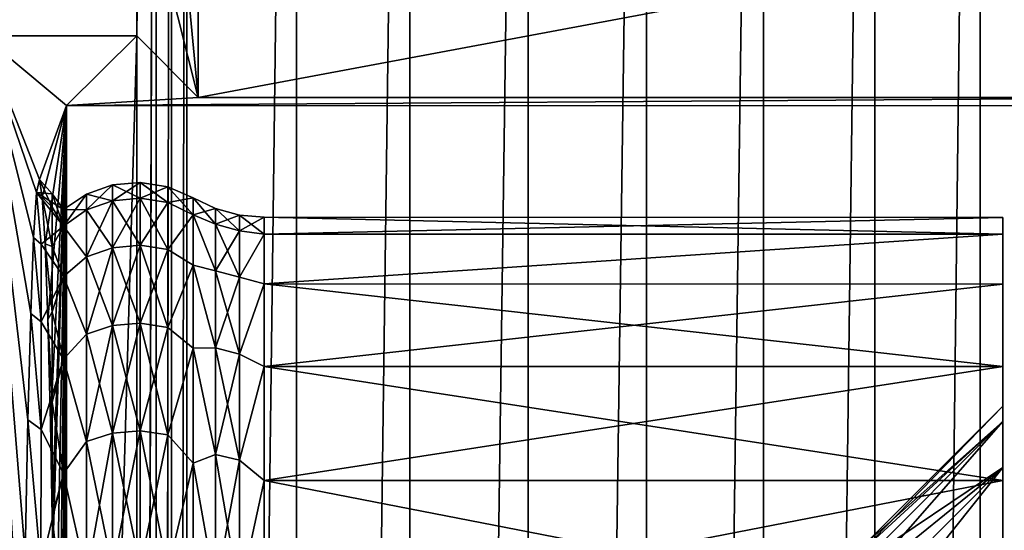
# Model space of a CAD drawing. Header units: metres. Extents: x -205 to 205, y -104 to 104.
# Tile 119 of 256: x -171.34 to -164.29, y 15.51 to 19.17. Entities that reach past the tile are written whole.
import ezdxf

# ---------------------------------------------------------------- set-up
doc = ezdxf.new("R2010")
doc.units = ezdxf.units.M
doc.layers.add('solid_01_2-CONSUMER_EHM_BOX_SW0001', color=7, linetype='CONTINUOUS')

msp = doc.modelspace()

# ---------------------------------------------------------------- linework, layer by layer
at = {"layer": 'solid_01_2-CONSUMER_EHM_BOX_SW0001'}
for points in [[(-200.010849, -74.958488), (-200.010773, 75.041512), (-0.010778, 75.04142)], [(-0.010849, -74.95858), (-200.010849, -74.958488), (-0.010778, 75.04142)], [(-173.512405, -37.4473, 108.5), (-88.501671, 37.540531, 108.5), (-173.501678, 37.5527, 108.5)], [(-173.512405, -37.4473, 108.5), (-88.512413, -37.459469, 108.5), (-88.501671, 37.540531, 108.5)], [(-163.784042, 32.229504, 63.099998), (-164.473282, -31.624537, 63.099998), (-164.464203, 31.727352, 63.099998)], [(-163.784042, 32.229504, 63.099998), (-163.793259, -32.126884, 63.099998), (-164.473282, -31.624537, 63.099998)], [(-164.464203, 31.727352, 63.099998), (-165.226944, -31.224806, 63.099998), (-165.217987, 31.327837, 63.099998)], [(-164.464203, 31.727352, 63.099998), (-164.473282, -31.624537, 63.099998), (-165.226944, -31.224806, 63.099998)], [(-170.361603, 31.579407, 63.099998), (-170.508255, -20.249424, 63.099998), (-170.508057, -18.946032, 63.099998)], [(-170.361603, 31.579407, 63.099998), (-170.370651, -31.474907, 63.099998), (-170.508255, -20.249424, 63.099998)], [(-170.361603, 31.579407, 63.099998), (-170.508057, -18.946032, 63.099998), (-170.502625, 19.050575, 63.099998)], [(-170.361603, 31.579407, 63.099998), (-170.502625, 19.050575, 63.099998), (-170.502441, 20.353968, 63.099998)], [(-170.250961, 31.544924, 63.099998), (-170.370651, -31.474907, 63.099998), (-170.361603, 31.579407, 63.099998)], [(-170.250961, 31.544924, 63.099998), (-170.259995, -31.440454, 63.099998), (-170.370651, -31.474907, 63.099998)], [(-170.140442, 31.49754, 63.099998), (-170.259995, -31.440454, 63.099998), (-170.250961, 31.544924, 63.099998)], [(-170.140442, 31.49754, 63.099998), (-170.14946, -31.393101, 63.099998), (-170.259995, -31.440454, 63.099998)], [(-169.356339, 31.160713, 63.099998), (-170.14946, -31.393101, 63.099998), (-170.140442, 31.49754, 63.099998)], [(-165.217987, 31.327837, 63.099998), (-166.025009, -30.944571, 63.099998), (-166.016129, 31.047831, 63.099998)], [(-165.217987, 31.327837, 63.099998), (-165.226944, -31.224806, 63.099998), (-166.025009, -30.944571, 63.099998)], [(-169.356339, 31.160713, 63.099998), (-169.365234, -31.056498, 63.099998), (-170.14946, -31.393101, 63.099998)], [(-168.545578, 30.946577, 63.099998), (-169.365234, -31.056498, 63.099998), (-169.356339, 31.160713, 63.099998)], [(-166.016129, 31.047831, 63.099998), (-166.862091, -30.783798, 63.099998), (-166.853256, 30.887297, 63.099998)], [(-166.016129, 31.047831, 63.099998), (-166.025009, -30.944571, 63.099998), (-166.862091, -30.783798, 63.099998)], [(-168.545578, 30.946577, 63.099998), (-168.554428, -30.842594, 63.099998), (-169.365234, -31.056498, 63.099998)], [(-167.699509, 30.854471, 63.099998), (-168.554428, -30.842594, 63.099998), (-168.545578, 30.946577, 63.099998)], [(-166.853256, 30.887297, 63.099998), (-166.862091, -30.783798, 63.099998), (-167.708328, -30.750729, 63.099998)], [(-166.853256, 30.887297, 63.099998), (-167.708328, -30.750729, 63.099998), (-167.699509, 30.854471, 63.099998)], [(-167.699509, 30.854471, 63.099998), (-167.708328, -30.750729, 63.099998), (-168.554428, -30.842594, 63.099998)], [(-170.252121, 20.604216, 34.42025), (-170.502441, 20.353968, 63.099998), (-170.061981, 18.609806, 12.6)], [(-170.252121, 20.604216, 34.42025), (-170.061981, 18.609806, 12.6), (-170.061737, 20.294611, 12.6)], [(-170.502625, 19.050575, 63.099998), (-170.061981, 18.609806, 12.6), (-170.502441, 20.353968, 63.099998)], [(-161.061737, 20.293322, 12.6), (-170.061737, 20.294611, 12.6), (-170.061981, 18.609806, 12.6)], [(-161.061737, 20.293322, 12.6), (-170.061981, 18.609806, 12.6), (-162.74678, 18.608759, 12.6)], [(-171.602295, 19.050734, 63.099998), (-170.502625, 19.050575, 63.099998), (-171.607727, -18.945875, 63.099998)], [(-171.607727, -18.945875, 63.099998), (-170.502625, 19.050575, 63.099998), (-170.508057, -18.946032, 63.099998)], [(-171.602295, 19.050734, 63.099998), (-171.004395, 18.552343, 6), (-170.502625, 19.050575, 63.099998)], [(-171.602295, 19.050734, 63.099998), (-171.198212, 18.022396, 24.5), (-171.004395, 18.552343, 6)], [(-171.602295, 19.050734, 63.099998), (-171.21936, 17.928993, 26.519207), (-171.198212, 18.022396, 24.5)], [(-171.602295, 19.050734, 63.099998), (-171.347366, 11.325692, 38.651791), (-171.332932, 12.831381, 37.294266)], [(-171.602295, 19.050734, 63.099998), (-171.332932, 12.831381, 37.294266), (-171.316849, 14.173913, 35.776382)], [(-171.602295, 19.050734, 63.099998), (-171.316849, 14.173913, 35.776382), (-171.299316, 15.336288, 34.117619)], [(-171.602295, 19.050734, 63.099998), (-171.299316, 15.336288, 34.117619), (-171.280548, 16.303822, 32.339222)], [(-171.602295, 19.050734, 63.099998), (-171.280548, 16.303822, 32.339222), (-171.260803, 17.064342, 30.463932)], [(-171.602295, 19.050734, 63.099998), (-171.260803, 17.064342, 30.463932), (-171.240326, 17.608324, 28.515659)], [(-171.602295, 19.050734, 63.099998), (-171.240326, 17.608324, 28.515659), (-171.21936, 17.928993, 26.519207)], [(-170.502625, 19.050575, 63.099998), (-171.004395, 18.552343, 6), (-170.061981, 18.609806, 12.6)], [(-170.061981, 18.609806, 12.6), (-171.004395, 18.552343, 6), (-162.74678, 18.608759, 12.6)], [(-162.74678, 18.608759, 12.6), (-171.004395, 18.552343, 6), (-162.804398, 18.551168, 6)], [(-171.177933, 17.896978, 22.561779), (-171.004395, 18.552343, 6), (-171.198212, 18.022396, 24.5)], [(-171.157944, 17.562172, 20.648849), (-171.004395, 18.552343, 6), (-171.177933, 17.896978, 22.561779)], [(-171.138489, 17.021933, 18.7836), (-171.004395, 18.552343, 6), (-171.157944, 17.562172, 20.648849)], [(-171.119781, 16.282558, 16.987766), (-171.004395, 18.552343, 6), (-171.138489, 17.021933, 18.7836)], [(-171.119781, 16.282558, 16.987766), (-171.106506, 15.609095, 15.710594), (-171.004395, 18.552343, 6)], [(-171.102051, 15.352607, 15.282273), (-171.004395, 18.552343, 6), (-171.106506, 15.609095, 15.710594)], [(-171.08551, 14.242788, 13.686998), (-171.004395, 18.552343, 6), (-171.102051, 15.352607, 15.282273)], [(-171.070328, 12.965857, 12.220572), (-171.004395, 18.552343, 6), (-171.08551, 14.242788, 13.686998)], [(-171.070328, 12.965857, 12.220572), (-171.056717, 11.536495, 10.900205), (-171.004395, 18.552343, 6)], [(-171.004395, 18.552343, 6), (-171.056717, 11.536495, 10.900205), (-171.0439, 9.872825, 9.654189)], [(-171.004395, 18.552343, 6), (-171.0439, 9.872825, 9.654189), (-171.033218, 8.07424, 8.610086)], [(-171.004395, 18.552343, 6), (-171.033218, 8.07424, 8.610086), (-171.024841, 6.166399, 7.783002)], [(-171.004395, 18.552343, 6), (-171.024841, 6.166399, 7.783002), (-171.018845, 4.175749, 7.184182)], [(-171.004395, 18.552343, 6), (-171.018845, 4.175749, 7.184182), (-171.01535, 2.127889, 6.821424)], [(-171.004395, 18.552343, 6), (-171.01535, 2.127889, 6.821424), (-171.014374, 0.052396, 6.7)], [(-171.004395, 18.552343, 6), (-171.014374, 0.052396, 6.7), (-171.009689, -18.447657, 6)], [(-162.804398, 18.551168, 6), (-171.004395, 18.552343, 6), (-171.009689, -18.447657, 6)], [(-162.804398, 18.551168, 6), (-171.009689, -18.447657, 6), (-162.809692, -18.44883, 6)], [(-171.106186, 17.920393, 24.5), (-171.198212, 18.022396, 24.5), (-171.21936, 17.928993, 26.519207)], [(-171.177933, 17.896978, 22.561779), (-171.198212, 18.022396, 24.5), (-171.106201, 17.825882, 22.664642)], [(-171.106201, 17.825882, 22.664642), (-171.198212, 18.022396, 24.5), (-171.106186, 17.920393, 24.5)], [(-170.862122, 17.805603, 26.500315), (-170.674515, 17.984016, 24.5), (-170.862106, 17.917938, 24.5)], [(-170.67453, 17.871265, 26.507715), (-170.674515, 17.984016, 24.5), (-170.862122, 17.805603, 26.500315)], [(-170.674515, 17.984016, 24.5), (-170.67453, 17.871265, 22.492285), (-170.862106, 17.917938, 24.5)], [(-170.67453, 17.871265, 26.507715), (-170.47641, 18.001776, 24.5), (-170.674515, 17.984016, 24.5)], [(-170.476425, 17.888912, 26.509706), (-170.47641, 18.001776, 24.5), (-170.67453, 17.871265, 26.507715)], [(-170.476425, 17.888912, 22.490294), (-170.67453, 17.871265, 22.492285), (-170.674515, 17.984016, 24.5)], [(-170.47641, 18.001776, 24.5), (-170.476425, 17.888912, 22.490294), (-170.674515, 17.984016, 24.5)], [(-170.280075, 17.857454, 22.493834), (-170.476425, 17.888912, 22.490294), (-170.47641, 18.001776, 24.5)], [(-170.476425, 17.888912, 26.509706), (-170.28006, 17.970118, 24.5), (-170.47641, 18.001776, 24.5)], [(-170.280075, 17.857454, 26.506166), (-170.28006, 17.970118, 24.5), (-170.476425, 17.888912, 26.509706)], [(-170.28006, 17.970118, 24.5), (-170.280075, 17.857454, 22.493834), (-170.47641, 18.001776, 24.5)], [(-170.097763, 17.770483, 22.429031), (-170.280075, 17.857454, 22.493834), (-170.28006, 17.970118, 24.5)], [(-170.280075, 17.857454, 26.506166), (-170.097748, 17.891102, 24.5), (-170.28006, 17.970118, 24.5)], [(-170.097748, 17.891102, 24.5), (-170.097763, 17.770483, 22.429031), (-170.28006, 17.970118, 24.5)], [(-171.21936, 17.928993, 26.519207), (-171.240326, 17.608324, 28.515659), (-171.18692, 17.560814, 28.496187)], [(-171.027008, 17.688068, 26.561485), (-171.21936, 17.928993, 26.519207), (-171.18692, 17.560814, 28.496187)], [(-171.027008, 17.688068, 26.561485), (-171.026993, 17.808147, 24.5), (-171.21936, 17.928993, 26.519207)], [(-171.106186, 17.920393, 24.5), (-171.21936, 17.928993, 26.519207), (-171.026993, 17.808147, 24.5)], [(-171.177933, 17.896978, 22.561779), (-171.106201, 17.825882, 22.664642), (-171.106247, 17.543348, 20.8487)], [(-171.157944, 17.562172, 20.648849), (-171.177933, 17.896978, 22.561779), (-171.106247, 17.543348, 20.8487)], [(-171.106201, 17.825882, 22.664642), (-171.106186, 17.920393, 24.5), (-171.027008, 17.688068, 22.438515)], [(-171.027008, 17.688068, 22.438515), (-171.106186, 17.920393, 24.5), (-171.026993, 17.808147, 24.5)], [(-170.862106, 17.917938, 24.5), (-171.026993, 17.808147, 24.5), (-171.027008, 17.688068, 26.561485)], [(-170.862122, 17.805603, 26.500315), (-170.862106, 17.917938, 24.5), (-171.027008, 17.688068, 26.561485)], [(-170.862106, 17.917938, 24.5), (-170.862122, 17.805603, 22.499685), (-171.026993, 17.808147, 24.5)], [(-170.67453, 17.871265, 22.492285), (-170.862122, 17.805603, 22.499685), (-170.862106, 17.917938, 24.5)], [(-171.106247, 17.543348, 20.8487), (-171.106201, 17.825882, 22.664642), (-171.027008, 17.688068, 22.438515)], [(-170.67453, 17.871265, 26.507715), (-170.862122, 17.805603, 26.500315), (-170.862167, 17.470011, 28.475473)], [(-170.674576, 17.534431, 28.490183), (-170.67453, 17.871265, 26.507715), (-170.862167, 17.470011, 28.475473)], [(-170.67453, 17.871265, 22.492285), (-170.674576, 17.534431, 20.509817), (-170.862122, 17.805603, 22.499685)], [(-170.476425, 17.888912, 26.509706), (-170.67453, 17.871265, 26.507715), (-170.674576, 17.534431, 28.490183)], [(-170.476486, 17.551744, 28.494141), (-170.476425, 17.888912, 26.509706), (-170.674576, 17.534431, 28.490183)], [(-170.476486, 17.551744, 20.505859), (-170.674576, 17.534431, 20.509817), (-170.67453, 17.871265, 22.492285)], [(-170.476425, 17.888912, 22.490294), (-170.476486, 17.551744, 20.505859), (-170.67453, 17.871265, 22.492285)], [(-170.280121, 17.52088, 20.512897), (-170.476486, 17.551744, 20.505859), (-170.476425, 17.888912, 22.490294)], [(-170.280075, 17.857454, 26.506166), (-170.476425, 17.888912, 26.509706), (-170.476486, 17.551744, 28.494141)], [(-170.280121, 17.52088, 28.487103), (-170.280075, 17.857454, 26.506166), (-170.476486, 17.551744, 28.494141)], [(-170.280075, 17.857454, 22.493834), (-170.280121, 17.52088, 20.512897), (-170.476425, 17.888912, 22.490294)], [(-170.097763, 17.770483, 22.429031), (-170.280121, 17.52088, 20.512897), (-170.280075, 17.857454, 22.493834)], [(-170.097763, 17.770483, 26.570969), (-170.280075, 17.857454, 26.506166), (-170.280121, 17.52088, 28.487103)], [(-170.097763, 17.770483, 26.570969), (-170.097748, 17.891102, 24.5), (-170.280075, 17.857454, 26.506166)], [(-169.937485, 17.703053, 22.511225), (-170.097763, 17.770483, 22.429031), (-170.097748, 17.891102, 24.5)], [(-169.937469, 17.814739, 24.5), (-170.097748, 17.891102, 24.5), (-170.097763, 17.770483, 26.570969)], [(-169.937485, 17.703053, 22.511225), (-170.097748, 17.891102, 24.5), (-169.937469, 17.814739, 24.5)], [(-170.862122, 17.805603, 22.499685), (-171.027008, 17.688068, 22.438515), (-171.026993, 17.808147, 24.5)], [(-170.862167, 17.470011, 28.475473), (-170.862122, 17.805603, 26.500315), (-171.027008, 17.688068, 26.561485)], [(-170.862122, 17.805603, 22.499685), (-170.862167, 17.470011, 20.524527), (-171.027008, 17.688068, 22.438515)], [(-170.674576, 17.534431, 20.509817), (-170.862167, 17.470011, 20.524527), (-170.862122, 17.805603, 22.499685)], [(-170.097763, 17.770483, 22.429031), (-170.097824, 17.410254, 20.386068), (-170.280121, 17.52088, 20.512897)], [(-170.097824, 17.410254, 28.613932), (-170.097763, 17.770483, 26.570969), (-170.280121, 17.52088, 28.487103)], [(-169.937531, 17.369396, 20.547461), (-170.097824, 17.410254, 20.386068), (-170.097763, 17.770483, 22.429031)], [(-169.937531, 17.369396, 28.452539), (-170.097763, 17.770483, 26.570969), (-170.097824, 17.410254, 28.613932)], [(-169.937469, 17.814739, 24.5), (-170.097763, 17.770483, 26.570969), (-169.937485, 17.703053, 26.488775)], [(-169.937531, 17.369396, 20.547461), (-170.097763, 17.770483, 22.429031), (-169.937485, 17.703053, 22.511225)], [(-169.937485, 17.703053, 26.488775), (-170.097763, 17.770483, 26.570969), (-169.937531, 17.369396, 28.452539)], [(-169.937469, 17.814739, 24.5), (-169.937485, 17.703053, 26.488775), (-169.766022, 17.767897, 24.5)], [(-169.937485, 17.703053, 22.511225), (-169.937469, 17.814739, 24.5), (-169.766037, 17.656504, 22.516468)], [(-169.937485, 17.703053, 26.488775), (-169.766037, 17.656504, 26.483532), (-169.766022, 17.767897, 24.5)], [(-169.766037, 17.656504, 22.516468), (-169.937469, 17.814739, 24.5), (-169.766022, 17.767897, 24.5)], [(-169.589355, 17.75214, 24.5), (-169.766022, 17.767897, 24.5), (-169.766037, 17.656504, 26.483532)], [(-169.766037, 17.656504, 22.516468), (-169.766022, 17.767897, 24.5), (-169.589371, 17.63246, 22.445156)], [(-169.589371, 17.63246, 22.445156), (-169.766022, 17.767897, 24.5), (-169.589355, 17.75214, 24.5)], [(-171.027069, 17.329514, 28.594866), (-171.027008, 17.688068, 26.561485), (-171.18692, 17.560814, 28.496187)], [(-171.106247, 17.543348, 20.8487), (-171.027008, 17.688068, 22.438515), (-171.027069, 17.329514, 20.405134)], [(-170.862167, 17.470011, 28.475473), (-171.027008, 17.688068, 26.561485), (-171.027069, 17.329514, 28.594866)], [(-170.862167, 17.470011, 20.524527), (-171.027069, 17.329514, 20.405134), (-171.027008, 17.688068, 22.438515)], [(-169.937485, 17.703053, 26.488775), (-169.937531, 17.369396, 28.452539), (-169.766037, 17.656504, 26.483532)], [(-169.937531, 17.369396, 20.547461), (-169.937485, 17.703053, 22.511225), (-169.766083, 17.323727, 20.557878)], [(-169.937485, 17.703053, 22.511225), (-169.766037, 17.656504, 22.516468), (-169.766083, 17.323727, 20.557878)], [(-169.589371, 17.63246, 26.554844), (-169.589355, 17.75214, 24.5), (-169.766037, 17.656504, 26.483532)], [(-164.304504, 17.751385, 24.5), (-169.589355, 17.75214, 24.5), (-169.589371, 17.63246, 26.554844)], [(-164.30452, 17.631689, 22.44503), (-169.589371, 17.63246, 22.445156), (-169.589355, 17.75214, 24.5)], [(-164.30452, 17.631689, 26.554979), (-164.304504, 17.751385, 24.5), (-169.589371, 17.63246, 26.554844)], [(-164.304504, 17.751385, 24.5), (-164.30452, 17.631689, 22.44503), (-169.589355, 17.75214, 24.5)], [(-164.304718, 16.290834, 22.601902), (-164.30452, 17.631689, 22.44503), (-164.304504, 17.751385, 24.5)], [(-164.304703, 16.401384, 24.5), (-164.304718, 16.290834, 22.601902), (-164.304504, 17.751385, 24.5)], [(-164.304703, 16.401384, 24.5), (-164.304504, 17.751385, 24.5), (-164.30452, 17.631689, 26.554979)], [(-169.937531, 17.369396, 28.452539), (-169.766083, 17.323727, 28.442122), (-169.766037, 17.656504, 26.483532)], [(-169.589371, 17.63246, 26.554844), (-169.766037, 17.656504, 26.483532), (-169.766083, 17.323727, 28.442122)], [(-169.766083, 17.323727, 20.557878), (-169.766037, 17.656504, 22.516468), (-169.589371, 17.63246, 22.445156)], [(-169.589417, 17.275034, 28.581902), (-169.589371, 17.63246, 26.554844), (-169.766083, 17.323727, 28.442122)], [(-169.766083, 17.323727, 20.557878), (-169.589371, 17.63246, 22.445156), (-169.589417, 17.275034, 20.418098)], [(-164.30452, 17.631689, 26.554979), (-169.589371, 17.63246, 26.554844), (-169.589417, 17.275034, 28.581902)], [(-164.30452, 17.631689, 22.44503), (-169.589417, 17.275034, 20.418098), (-169.589371, 17.63246, 22.445156)], [(-164.304581, 17.274263, 28.581966), (-164.30452, 17.631689, 26.554979), (-169.589417, 17.275034, 28.581902)], [(-164.30452, 17.631689, 22.44503), (-164.304581, 17.274265, 20.418047), (-169.589417, 17.275034, 20.418098)], [(-164.304764, 15.960676, 20.729465), (-164.304581, 17.274265, 20.418047), (-164.30452, 17.631689, 22.44503)], [(-164.304718, 16.290834, 22.601902), (-164.304764, 15.960676, 20.729465), (-164.30452, 17.631689, 22.44503)], [(-164.304764, 15.960676, 28.270535), (-164.30452, 17.631689, 26.554979), (-164.304581, 17.274263, 28.581966)], [(-164.304764, 15.960676, 28.270535), (-164.304718, 16.290834, 26.398098), (-164.30452, 17.631689, 26.554979)], [(-164.304718, 16.290834, 26.398098), (-164.304703, 16.401384, 24.5), (-164.30452, 17.631689, 26.554979)], [(-171.240326, 17.608324, 28.515659), (-171.260803, 17.064342, 30.463932), (-171.186996, 17.003292, 30.431385)], [(-171.240326, 17.608324, 28.515659), (-171.186996, 17.003292, 30.431385), (-171.18692, 17.560814, 28.496187)], [(-171.027069, 17.329514, 28.594866), (-171.18692, 17.560814, 28.496187), (-171.186996, 17.003292, 30.431385)], [(-171.157944, 17.562172, 20.648849), (-171.106247, 17.543348, 20.8487), (-171.106308, 17.075779, 19.071384)], [(-171.138489, 17.021933, 18.7836), (-171.157944, 17.562172, 20.648849), (-171.106308, 17.075779, 19.071384)], [(-171.106308, 17.075779, 19.071384), (-171.106247, 17.543348, 20.8487), (-171.027069, 17.329514, 20.405134)], [(-170.476486, 17.551744, 28.494141), (-170.674576, 17.534431, 28.490183), (-170.674652, 16.977749, 30.422472)], [(-170.476563, 16.994509, 30.428347), (-170.476486, 17.551744, 28.494141), (-170.674652, 16.977749, 30.422472)], [(-170.476486, 17.551744, 20.505859), (-170.476563, 16.994509, 18.571653), (-170.674576, 17.534431, 20.509817)], [(-170.280197, 16.964626, 18.5821), (-170.476563, 16.994509, 18.571653), (-170.476486, 17.551744, 20.505859)], [(-170.280121, 17.52088, 28.487103), (-170.476486, 17.551744, 28.494141), (-170.476563, 16.994509, 30.428347)], [(-170.280121, 17.52088, 20.512897), (-170.280197, 16.964626, 18.5821), (-170.476486, 17.551744, 20.505859)], [(-170.674576, 17.534431, 28.490183), (-170.862167, 17.470011, 28.475473), (-170.862244, 16.91538, 30.400639)], [(-170.674652, 16.977749, 30.422472), (-170.674576, 17.534431, 28.490183), (-170.862244, 16.91538, 30.400639)], [(-170.674576, 17.534431, 20.509817), (-170.674652, 16.977749, 18.577528), (-170.862167, 17.470011, 20.524527)], [(-170.476563, 16.994509, 18.571653), (-170.674652, 16.977749, 18.577528), (-170.674576, 17.534431, 20.509817)], [(-170.280197, 16.964626, 30.4179), (-170.280121, 17.52088, 28.487103), (-170.476563, 16.994509, 30.428347)], [(-170.097824, 17.410254, 20.386068), (-170.280197, 16.964626, 18.5821), (-170.280121, 17.52088, 20.512897)], [(-170.097824, 17.410254, 28.613932), (-170.280121, 17.52088, 28.487103), (-170.280197, 16.964626, 30.4179)], [(-170.862244, 16.91538, 30.400639), (-170.862167, 17.470011, 28.475473), (-171.027069, 17.329514, 28.594866)], [(-170.862167, 17.470011, 20.524527), (-170.862244, 16.91538, 18.599361), (-171.027069, 17.329514, 20.405134)], [(-170.674652, 16.977749, 18.577528), (-170.862244, 16.91538, 18.599361), (-170.862167, 17.470011, 20.524527)], [(-170.097824, 17.410254, 20.386068), (-170.0979, 16.815287, 18.398741), (-170.280197, 16.964626, 18.5821)], [(-170.0979, 16.815287, 30.601259), (-170.097824, 17.410254, 28.613932), (-170.280197, 16.964626, 30.4179)], [(-169.937607, 16.817965, 18.633402), (-170.0979, 16.815287, 18.398741), (-170.097824, 17.410254, 20.386068)], [(-169.937607, 16.817965, 30.366598), (-170.097824, 17.410254, 28.613932), (-170.0979, 16.815287, 30.601259)], [(-169.937607, 16.817965, 18.633402), (-170.097824, 17.410254, 20.386068), (-169.937531, 17.369396, 20.547461)], [(-169.937531, 17.369396, 28.452539), (-170.097824, 17.410254, 28.613932), (-169.937607, 16.817965, 30.366598)], [(-169.937531, 17.369396, 28.452539), (-169.937607, 16.817965, 30.366598), (-169.766083, 17.323727, 28.442122)], [(-169.937607, 16.817965, 18.633402), (-169.937531, 17.369396, 20.547461), (-169.766174, 16.773748, 18.648865)], [(-169.937531, 17.369396, 20.547461), (-169.766083, 17.323727, 20.557878), (-169.766174, 16.773748, 18.648865)], [(-171.027145, 16.737337, 30.572853), (-171.027069, 17.329514, 28.594866), (-171.186996, 17.003292, 30.431385)], [(-171.106308, 17.075779, 19.071384), (-171.027069, 17.329514, 20.405134), (-171.027145, 16.737337, 18.427147)], [(-170.862244, 16.91538, 30.400639), (-171.027069, 17.329514, 28.594866), (-171.027145, 16.737337, 30.572853)], [(-170.862244, 16.91538, 18.599361), (-171.027145, 16.737337, 18.427147), (-171.027069, 17.329514, 20.405134)], [(-169.937607, 16.817965, 30.366598), (-169.766174, 16.773748, 30.351135), (-169.766083, 17.323727, 28.442122)], [(-169.589417, 17.275034, 28.581902), (-169.766083, 17.323727, 28.442122), (-169.766174, 16.773748, 30.351135)], [(-169.766174, 16.773748, 18.648865), (-169.766083, 17.323727, 20.557878), (-169.589417, 17.275034, 20.418098)], [(-169.589508, 16.6847, 30.553757), (-169.589417, 17.275034, 28.581902), (-169.766174, 16.773748, 30.351135)], [(-169.766174, 16.773748, 18.648865), (-169.589417, 17.275034, 20.418098), (-169.589508, 16.6847, 18.446243)], [(-164.304581, 17.274263, 28.581966), (-169.589417, 17.275034, 28.581902), (-169.589508, 16.6847, 30.553757)], [(-164.304657, 16.683945, 18.446266), (-169.589508, 16.6847, 18.446243), (-169.589417, 17.275034, 20.418098)], [(-164.304657, 16.683939, 30.553749), (-164.304581, 17.274263, 28.581966), (-169.589508, 16.6847, 30.553757)], [(-164.304581, 17.274265, 20.418047), (-164.304657, 16.683945, 18.446266), (-169.589417, 17.275034, 20.418098)], [(-164.30484, 15.415375, 18.908016), (-164.304657, 16.683945, 18.446266), (-164.304581, 17.274265, 20.418047)], [(-164.304764, 15.960676, 20.729465), (-164.30484, 15.415375, 18.908016), (-164.304581, 17.274265, 20.418047)], [(-164.30484, 15.415375, 30.091984), (-164.304581, 17.274263, 28.581966), (-164.304657, 16.683939, 30.553749)], [(-164.30484, 15.415375, 30.091984), (-164.304764, 15.960676, 28.270535), (-164.304581, 17.274263, 28.581966)], [(-171.260803, 17.064342, 30.463932), (-171.280548, 16.303822, 32.339222), (-171.187103, 16.232605, 32.291992)], [(-171.260803, 17.064342, 30.463932), (-171.187103, 16.232605, 32.291992), (-171.186996, 17.003292, 30.431385)], [(-171.138489, 17.021933, 18.7836), (-171.106308, 17.075779, 19.071384), (-171.1064, 16.428122, 17.351498)], [(-171.1064, 16.428122, 17.351498), (-171.106308, 17.075779, 19.071384), (-171.027145, 16.737337, 18.427147)], [(-171.027145, 16.737337, 30.572853), (-171.186996, 17.003292, 30.431385), (-171.187103, 16.232605, 32.291992)], [(-171.119781, 16.282558, 16.987766), (-171.138489, 17.021933, 18.7836), (-171.1064, 16.428122, 17.351498)], [(-170.476563, 16.994509, 30.428347), (-170.674652, 16.977749, 30.422472), (-170.674759, 16.208218, 32.280281)], [(-170.476669, 16.224216, 32.287998), (-170.476563, 16.994509, 30.428347), (-170.674759, 16.208218, 32.280281)], [(-170.476563, 16.994509, 18.571653), (-170.476669, 16.224216, 16.712), (-170.674652, 16.977749, 18.577528)], [(-170.280319, 16.19569, 16.725723), (-170.476669, 16.224216, 16.712), (-170.476563, 16.994509, 18.571653)], [(-170.280197, 16.964626, 30.4179), (-170.476563, 16.994509, 30.428347), (-170.476669, 16.224216, 32.287998)], [(-170.280197, 16.964626, 18.5821), (-170.280319, 16.19569, 16.725723), (-170.476563, 16.994509, 18.571653)], [(-170.862366, 16.148685, 32.251598), (-170.862244, 16.91538, 30.400639), (-171.027145, 16.737337, 30.572853)], [(-170.862244, 16.91538, 18.599361), (-170.862366, 16.148685, 16.7484), (-171.027145, 16.737337, 18.427147)], [(-170.674652, 16.977749, 30.422472), (-170.862244, 16.91538, 30.400639), (-170.862366, 16.148685, 32.251598)], [(-170.674759, 16.208218, 32.280281), (-170.674652, 16.977749, 30.422472), (-170.862366, 16.148685, 32.251598)], [(-170.674759, 16.208218, 16.719719), (-170.862366, 16.148685, 16.7484), (-170.862244, 16.91538, 18.599361)], [(-170.674652, 16.977749, 18.577528), (-170.674759, 16.208218, 16.719719), (-170.862244, 16.91538, 18.599361)], [(-170.476669, 16.224216, 16.712), (-170.674759, 16.208218, 16.719719), (-170.674652, 16.977749, 18.577528)], [(-170.280319, 16.19569, 32.274277), (-170.280197, 16.964626, 30.4179), (-170.476669, 16.224216, 32.287998)], [(-170.0979, 16.815287, 18.398741), (-170.280319, 16.19569, 16.725723), (-170.280197, 16.964626, 18.5821)], [(-170.0979, 16.815287, 30.601259), (-170.280197, 16.964626, 30.4179), (-170.280319, 16.19569, 32.274277)], [(-170.0979, 16.815287, 18.398741), (-170.098022, 15.993627, 16.493921), (-170.280319, 16.19569, 16.725723)], [(-170.098022, 15.993627, 32.506077), (-170.0979, 16.815287, 30.601259), (-170.280319, 16.19569, 32.274277)], [(-169.937714, 16.055695, 16.793119), (-170.098022, 15.993627, 16.493921), (-170.0979, 16.815287, 18.398741)], [(-169.937714, 16.055695, 32.206882), (-170.0979, 16.815287, 30.601259), (-170.098022, 15.993627, 32.506077)], [(-169.937714, 16.055695, 16.793119), (-170.0979, 16.815287, 18.398741), (-169.937607, 16.817965, 18.633402)], [(-169.937607, 16.817965, 30.366598), (-170.0979, 16.815287, 30.601259), (-169.937714, 16.055695, 32.206882)], [(-169.937607, 16.817965, 30.366598), (-169.937714, 16.055695, 32.206882), (-169.766174, 16.773748, 30.351135)], [(-169.937714, 16.055695, 16.793119), (-169.937607, 16.817965, 18.633402), (-169.766281, 16.013487, 16.813433)], [(-169.937714, 16.055695, 32.206882), (-169.766281, 16.013487, 32.186565), (-169.766174, 16.773748, 30.351135)], [(-169.937607, 16.817965, 18.633402), (-169.766174, 16.773748, 18.648865), (-169.766281, 16.013487, 16.813433)], [(-169.589508, 16.6847, 30.553757), (-169.766174, 16.773748, 30.351135), (-169.766281, 16.013487, 32.186565)], [(-169.766281, 16.013487, 16.813433), (-169.766174, 16.773748, 18.648865), (-169.589508, 16.6847, 18.446243)], [(-171.027267, 15.919539, 32.468727), (-171.027145, 16.737337, 30.572853), (-171.187103, 16.232605, 32.291992)], [(-171.1064, 16.428122, 17.351498), (-171.027145, 16.737337, 18.427147), (-171.027267, 15.919539, 16.531273)], [(-170.862366, 16.148685, 32.251598), (-171.027145, 16.737337, 30.572853), (-171.027267, 15.919539, 32.468727)], [(-170.862366, 16.148685, 16.7484), (-171.027267, 15.919539, 16.531273), (-171.027145, 16.737337, 18.427147)], [(-169.58963, 15.869438, 32.443745), (-169.589508, 16.6847, 30.553757), (-169.766281, 16.013487, 32.186565)], [(-169.766281, 16.013487, 16.813433), (-169.589508, 16.6847, 18.446243), (-169.58963, 15.869438, 16.556255)], [(-164.304657, 16.683939, 30.553749), (-169.589508, 16.6847, 30.553757), (-169.58963, 15.869438, 32.443745)], [(-164.304779, 15.86871, 16.556332), (-169.58963, 15.869438, 16.556255), (-169.589508, 16.6847, 18.446243)], [(-164.304779, 15.868699, 32.443691), (-164.304657, 16.683939, 30.553749), (-169.58963, 15.869438, 32.443745)], [(-164.304657, 16.683945, 18.446266), (-164.304779, 15.86871, 16.556332), (-169.589508, 16.6847, 18.446243)], [(-164.304947, 14.662302, 17.162184), (-164.304779, 15.86871, 16.556332), (-164.304657, 16.683945, 18.446266)], [(-164.30484, 15.415375, 18.908016), (-164.304947, 14.662302, 17.162184), (-164.304657, 16.683945, 18.446266)], [(-164.304947, 14.662302, 31.837816), (-164.304657, 16.683939, 30.553749), (-164.304779, 15.868699, 32.443691)], [(-164.304947, 14.662302, 31.837816), (-164.30484, 15.415375, 30.091984), (-164.304657, 16.683939, 30.553749)], [(-171.119781, 16.282558, 16.987766), (-171.1064, 16.428122, 17.351498), (-171.106506, 15.609095, 15.710594)], [(-171.106506, 15.609095, 15.710594), (-171.1064, 16.428122, 17.351498), (-171.027267, 15.919539, 16.531273)], [(-165.30484, 15.373522, 23.573193), (-164.304718, 16.290834, 22.601902), (-164.304703, 16.401384, 24.5)], [(-165.30484, 15.401527, 24.5), (-164.304703, 16.401384, 24.5), (-164.304718, 16.290834, 26.398098)], [(-165.30484, 15.373522, 23.573193), (-164.304703, 16.401384, 24.5), (-165.30484, 15.401527, 24.5)], [(-171.280548, 16.303822, 32.339222), (-171.299316, 15.336288, 34.117619), (-171.187241, 15.258441, 34.054607)], [(-171.280548, 16.303822, 32.339222), (-171.187241, 15.258441, 34.054607), (-171.187103, 16.232605, 32.291992)], [(-165.304886, 15.150094, 21.733091), (-164.304764, 15.960676, 20.729465), (-164.304718, 16.290834, 22.601902)], [(-165.304886, 15.150094, 21.733091), (-164.304718, 16.290834, 22.601902), (-165.304855, 15.289609, 22.649765)], [(-165.304855, 15.289609, 22.649765), (-164.304718, 16.290834, 22.601902), (-165.30484, 15.373522, 23.573193)], [(-165.304855, 15.289609, 26.350235), (-164.304718, 16.290834, 26.398098), (-164.304764, 15.960676, 28.270535)], [(-165.304855, 15.289609, 26.350235), (-165.30484, 15.373522, 25.426807), (-164.304718, 16.290834, 26.398098)], [(-165.30484, 15.373522, 25.426807), (-165.30484, 15.401527, 24.5), (-164.304718, 16.290834, 26.398098)], [(-171.027267, 15.919539, 32.468727), (-171.187103, 16.232605, 32.291992), (-171.187241, 15.258441, 34.054607)], [(-170.674759, 16.208218, 32.280281), (-170.862366, 16.148685, 32.251598), (-170.862503, 15.179572, 34.005081)], [(-170.674911, 15.235518, 34.040249), (-170.674759, 16.208218, 32.280281), (-170.862503, 15.179572, 34.005081)], [(-170.674759, 16.208218, 16.719719), (-170.674911, 15.235518, 14.959749), (-170.862366, 16.148685, 16.7484)], [(-170.476669, 16.224216, 32.287998), (-170.674759, 16.208218, 32.280281), (-170.674911, 15.235518, 34.040249)], [(-170.476807, 15.25055, 34.049713), (-170.476669, 16.224216, 32.287998), (-170.674911, 15.235518, 34.040249)], [(-170.476807, 15.25055, 14.950286), (-170.674911, 15.235518, 14.959749), (-170.674759, 16.208218, 16.719719)], [(-170.476669, 16.224216, 16.712), (-170.476807, 15.25055, 14.950286), (-170.674759, 16.208218, 16.719719)], [(-170.280457, 15.223741, 14.967113), (-170.476807, 15.25055, 14.950286), (-170.476669, 16.224216, 16.712)], [(-170.280319, 16.19569, 32.274277), (-170.476669, 16.224216, 32.287998), (-170.476807, 15.25055, 34.049713)], [(-170.280319, 16.19569, 16.725723), (-170.280457, 15.223741, 14.967113), (-170.476669, 16.224216, 16.712)], [(-170.862503, 15.179572, 34.005081), (-170.862366, 16.148685, 32.251598), (-171.027267, 15.919539, 32.468727)], [(-170.862366, 16.148685, 16.7484), (-170.862503, 15.179572, 14.99492), (-171.027267, 15.919539, 16.531273)], [(-170.674911, 15.235518, 14.959749), (-170.862503, 15.179572, 14.99492), (-170.862366, 16.148685, 16.7484)], [(-170.280457, 15.223741, 34.032887), (-170.280319, 16.19569, 32.274277), (-170.476807, 15.25055, 34.049713)], [(-170.098022, 15.993627, 16.493921), (-170.280457, 15.223741, 14.967113), (-170.280319, 16.19569, 16.725723)], [(-170.098022, 15.993627, 32.506077), (-170.280319, 16.19569, 32.274277), (-170.280457, 15.223741, 34.032887)], [(-170.098022, 15.993627, 16.493921), (-170.098175, 14.956388, 14.697371), (-170.280457, 15.223741, 14.967113)], [(-170.098175, 14.956388, 34.302631), (-170.098022, 15.993627, 32.506077), (-170.280457, 15.223741, 34.032887)], [(-169.937851, 15.092171, 15.049754), (-170.098175, 14.956388, 14.697371), (-170.098022, 15.993627, 16.493921)], [(-169.937851, 15.092171, 33.950245), (-170.098022, 15.993627, 32.506077), (-170.098175, 14.956388, 34.302631)], [(-169.937851, 15.092171, 15.049754), (-170.098022, 15.993627, 16.493921), (-169.937714, 16.055695, 16.793119)], [(-169.937714, 16.055695, 32.206882), (-170.098022, 15.993627, 32.506077), (-169.937851, 15.092171, 33.950245)], [(-169.937714, 16.055695, 32.206882), (-169.937851, 15.092171, 33.950245), (-169.766281, 16.013487, 32.186565)], [(-169.937851, 15.092171, 15.049754), (-169.937714, 16.055695, 16.793119), (-169.766418, 15.052504, 15.074663)], [(-169.937851, 15.092171, 33.950245), (-169.766418, 15.052504, 33.925335), (-169.766281, 16.013487, 32.186565)], [(-169.937714, 16.055695, 16.793119), (-169.766281, 16.013487, 16.813433), (-169.766418, 15.052504, 15.074663)], [(-169.58963, 15.869438, 32.443745), (-169.766281, 16.013487, 32.186565), (-169.766418, 15.052504, 33.925335)], [(-169.766418, 15.052504, 15.074663), (-169.766281, 16.013487, 16.813433), (-169.58963, 15.869438, 16.556255)], [(-165.304947, 14.706495, 19.933336), (-164.30484, 15.415375, 18.908016), (-164.304764, 15.960676, 20.729465)], [(-165.304947, 14.706495, 19.933336), (-164.304764, 15.960676, 20.729465), (-165.304901, 14.955485, 20.826511)], [(-165.304901, 14.955485, 20.826511), (-164.304764, 15.960676, 20.729465), (-165.304886, 15.150094, 21.733091)], [(-165.304901, 14.955485, 28.173489), (-164.304764, 15.960676, 28.270535), (-164.30484, 15.415375, 30.091984)], [(-165.304901, 14.955485, 28.173489), (-165.304886, 15.150094, 27.266909), (-164.304764, 15.960676, 28.270535)], [(-165.304886, 15.150094, 27.266909), (-165.304855, 15.289609, 26.350235), (-164.304764, 15.960676, 28.270535)], [(-171.02742, 14.887147, 34.256901), (-171.027267, 15.919539, 32.468727), (-171.187241, 15.258441, 34.054607)], [(-171.106506, 15.609095, 15.710594), (-171.027267, 15.919539, 16.531273), (-171.02742, 14.887147, 14.743098)], [(-170.862503, 15.179572, 34.005081), (-171.027267, 15.919539, 32.468727), (-171.02742, 14.887147, 34.256901)], [(-170.862503, 15.179572, 14.99492), (-171.02742, 14.887147, 14.743098), (-171.027267, 15.919539, 16.531273)], [(-169.589767, 14.840275, 34.226311), (-169.58963, 15.869438, 32.443745), (-169.766418, 15.052504, 33.925335)], [(-169.766418, 15.052504, 15.074663), (-169.58963, 15.869438, 16.556255), (-169.589767, 14.840275, 14.773691)], [(-164.304779, 15.868699, 32.443691), (-169.58963, 15.869438, 32.443745), (-169.589767, 14.840275, 34.226311)], [(-164.304916, 14.839557, 14.773755), (-169.589767, 14.840275, 14.773691), (-169.58963, 15.869438, 16.556255)], [(-164.304916, 14.83954, 34.226269), (-164.304779, 15.868699, 32.443691), (-169.589767, 14.840275, 34.226311)], [(-164.304779, 15.86871, 16.556332), (-164.304916, 14.839557, 14.773755), (-169.58963, 15.869438, 16.556255)], [(-164.305084, 13.711641, 15.515579), (-164.304916, 14.839557, 14.773755), (-164.304779, 15.86871, 16.556332)], [(-164.304947, 14.662302, 17.162184), (-164.305084, 13.711641, 15.515579), (-164.304779, 15.86871, 16.556332)], [(-164.305084, 13.711641, 33.484421), (-164.304779, 15.868699, 32.443691), (-164.304916, 14.83954, 34.226269)], [(-164.305084, 13.711641, 33.484421), (-164.304947, 14.662302, 31.837816), (-164.304779, 15.868699, 32.443691)], [(-171.102051, 15.352607, 15.282273), (-171.106506, 15.609095, 15.710594), (-171.02742, 14.887147, 14.743098)]]:
    msp.add_3dface(points, dxfattribs=at)

doc.saveas('drawing.dxf')
